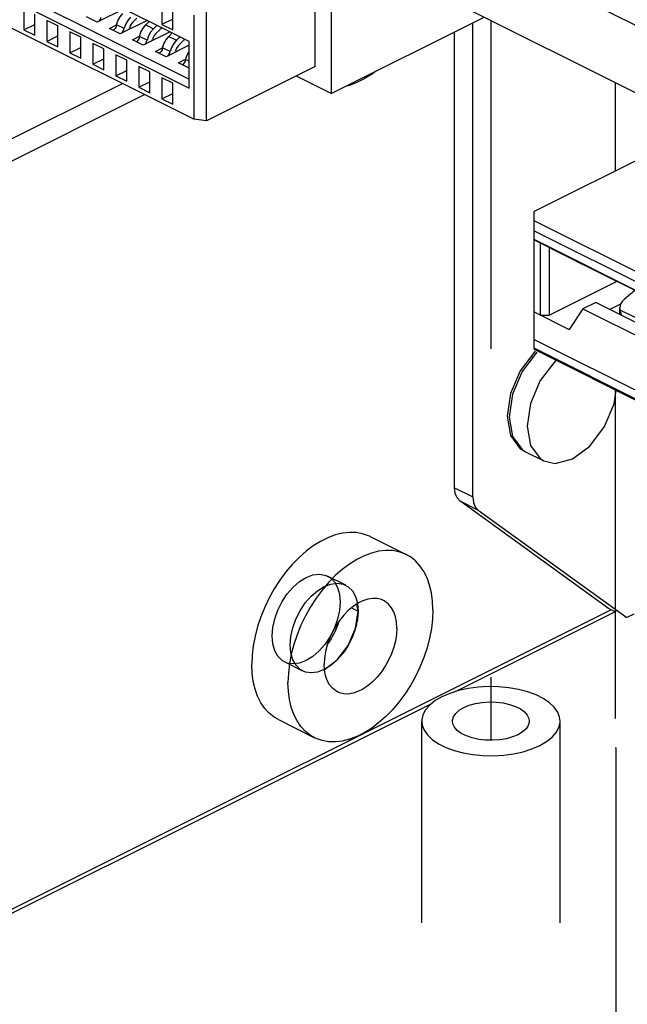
# Paper-space layout '005_EXP_CORICANT_PE_DRAWING_3_1' of a CAD drawing. Header units: millimetres. Extents: x 6 to 413, y 7 to 290.
# Tile 137 of 228: x 216.19 to 220.46, y 117.71 to 124.63. Entities that reach past the tile are written whole.
import ezdxf

# ---------------------------------------------------------------- set-up
doc = ezdxf.new("R2010")
doc.units = ezdxf.units.MM
doc.header["$LTSCALE"] = 23.1
doc.linetypes.add('DASHED', pattern=[0.2, 0.1, -0.1])
for name, color, linetype in [('000_BASE_123100001256H_BL133', 7, 'CONTINUOUS'), ('000_OFFSET-LINES', 7, 'CONTINUOUS'), ('118500000363A_490_BL241', 7, 'CONTINUOUS'), ('118500000363A_490_BL242', 7, 'CONTINUOUS'), ('ALL_AXES', 7, 'CONTINUOUS'), ('BASE_CORIANT_BL85', 7, 'CONTINUOUS'), ('BSO_M3X9P9_MAIN_BL338', 7, 'CONTINUOUS'), ('PSU_PCBA_BL220', 7, 'CONTINUOUS'), ('S_M4_1_ZC_BL244', 7, 'CONTINUOUS'), ('S_M4_1_ZC_BL367', 7, 'CONTINUOUS')]:
    doc.layers.add(name, color=color, linetype=linetype)

# ---------------------------------------------------------------- blocks, each defined once
blk = doc.blocks.new('BASE_CORIANT_BL85', base_point=(229.3285, 99.074))
at = {"layer": 'BASE_CORIANT_BL85', "color": 7, "linetype": 'Continuous'}
for p, q in [((219.3724, 121.2757), (219.3724, 124.6103)), ((186.3121, 108.7287), (217.0661, 124.1057)), ((219.9576, 122.237), (219.9504, 122.2316)), ((219.6383, 122.0043), (219.6142, 121.8436)), ((220.3666, 121.9312), (220.3807, 122.0254)), ((219.651, 121.9979), (219.627, 121.8373)), ((219.7542, 121.7736), (219.7783, 121.637)), ((219.7191, 121.609), (219.7437, 121.5943)), ((219.7439, 121.5939), (219.8712, 121.5302)), ((219.7783, 121.637), (219.8464, 121.5454)), ((219.8464, 121.5454), (219.871, 121.5306)), ((219.2451, 121.3394), (219.3724, 121.2757)), ((219.2824, 121.2478), (219.4097, 121.1841)), ((219.3724, 121.2757), (219.3767, 121.2375)), ((219.3767, 121.2375), (219.3894, 121.2063)), ((219.3894, 121.2063), (219.4097, 121.1841)), ((219.4097, 121.1841), (220.4543, 120.4271)), ((220.3454, 120.4815), (207.2416, 113.9296)), ((218.5204, 120.4966), (218.5674, 120.4732)), ((218.5674, 120.4732), (218.5584, 120.5239)), ((220.3776, 120.4654), (220.327, 120.4907)), ((218.5492, 120.3523), (218.5674, 120.4732)), ((220.3779, 120.4694), (219.2591, 119.91)), ((220.4543, 120.4271), (220.4415, 120.4334)), ((220.5052, 120.4525), (220.4543, 120.4271)), ((218.3308, 120.0631), (218.42, 120.1295)), ((219.0785, 119.8197), (215.1225, 117.8417))]:
    blk.add_line(p, q, dxfattribs=at)
at = {"layer": 'BASE_CORIANT_BL85', "color": 3, "linetype": 'Continuous'}
for p, q in [((219.2451, 121.3394), (219.2451, 124.5467)), ((186.3121, 108.8846), (216.9102, 124.1837)), ((220.327, 120.4907), (219.2824, 121.2478))]:
    blk.add_line(p, q, dxfattribs=at)
at = {"layer": 'BASE_CORIANT_BL85', "color": 7, "linetype": 'Continuous'}
for points in [[(219.8103, 122.3016), (219.7064, 122.164), (219.6383, 122.0043)], [(219.8231, 122.2952), (219.7191, 122.1577), (219.651, 121.9979)], [(219.9504, 122.2316), (219.8464, 122.094), (219.7783, 121.9343), (219.7542, 121.7736)], [(219.871, 121.5306), (219.9504, 121.5118), (220.0724, 121.543), (220.1945, 121.6339), (220.2984, 121.7714), (220.3666, 121.9312)], [(219.6142, 121.8436), (219.6383, 121.707), (219.7064, 121.6154), (219.731, 121.6006)], [(219.627, 121.8373), (219.651, 121.7007), (219.7191, 121.609)], [(218.42, 120.1295), (218.4975, 120.2316), (218.5492, 120.3523)]]:
    blk.add_lwpolyline(points, dxfattribs=at)
at = {"layer": 'BASE_CORIANT_BL85', "color": 3, "linetype": 'Continuous'}
blk.add_lwpolyline([(219.2824, 121.2478), (219.2622, 121.2699), (219.2495, 121.3012), (219.2451, 121.3394)], dxfattribs=at)
blk = doc.blocks.new('000_BASE_123100001256H_BL133', base_point=(238.6416, 101.2545))
at = {"layer": '000_BASE_123100001256H_BL133', "color": 4, "linetype": 'Continuous'}
for points in [[(218.4323, 120.4016), (218.4263, 120.384), (218.4198, 120.3665), (218.4127, 120.3491), (218.4049, 120.332), (218.3961, 120.3139), (218.387, 120.2969)], [(218.387, 120.2969), (218.3821, 120.2881), (218.3763, 120.2784), (218.3711, 120.2699), (218.3651, 120.2605), (218.3588, 120.2512), (218.3528, 120.2425)]]:
    blk.add_lwpolyline(points, dxfattribs=at)
blk = doc.blocks.new('PSU_PCBA_BL220', base_point=(223.3409, 126.6343))
at = {"layer": 'PSU_PCBA_BL220', "color": 7, "linetype": 'Continuous'}
for p, q in [((212.7449, 128.4788), (226.3002, 121.7012)), ((212.7449, 128.0049), (226.3002, 121.2273))]:
    blk.add_line(p, q, dxfattribs=at)
blk = doc.blocks.new('118500000363A_490_BL241', base_point=(223.6375, 121.9832))
at = {"layer": '118500000363A_490_BL241', "color": 7, "linetype": 'Continuous'}
for p, q in [((220.9035, 123.8327), (219.8026, 123.2822)), ((219.8026, 122.3145), (219.8026, 123.2822)), ((221.1033, 122.5682), (219.8026, 123.2186)), ((219.8026, 123.1478), (221.0397, 122.5292)), ((221.0397, 122.4669), (219.8026, 123.0855)), ((219.8026, 123.0835), (220.0507, 122.9594)), ((219.8465, 123.0615), (219.8465, 122.5549)), ((219.9101, 123.0297), (219.9101, 122.5549)), ((220.0507, 122.9594), (220.1462, 122.9097)), ((221.0779, 122.4439), (220.1462, 122.9097)), ((219.9101, 122.5549), (220.3829, 122.7913)), ((220.5104, 122.7276), (220.4364, 122.664)), ((220.2366, 122.6431), (220.1462, 122.5979)), ((221.1683, 122.1773), (220.2366, 122.6431)), ((220.334, 122.5944), (220.4124, 122.6336)), ((219.8026, 122.5769), (220.0507, 122.4528)), ((219.8465, 122.5549), (219.9101, 122.5549)), ((220.1462, 122.5979), (220.0507, 122.4528)), ((220.1462, 122.5979), (221.0779, 122.1321)), ((220.4048, 122.6064), (220.4068, 122.5924)), ((220.4048, 122.559), (220.4048, 122.6064)), ((220.4068, 122.5924), (221.1028, 122.2444)), ((219.8026, 122.384), (221.0397, 121.7654)), ((221.0397, 121.703), (219.8026, 122.3216)), ((219.8026, 122.3145), (221.1033, 121.6641))]:
    blk.add_line(p, q, dxfattribs=at)
for centre, major_axis, ratio, start_param, end_param in [((220.5128, 122.6258), (0.1058, 0.0339), 0.643159, 2.152798, 2.936593), ((220.5128, 122.7455), (0.0724, 0.2115), 0.379052, -3.782842, -3.431162)]:
    blk.add_ellipse(centre, major_axis=major_axis, ratio=ratio, start_param=start_param, end_param=end_param, dxfattribs=at)
blk = doc.blocks.new('118500000363A_490_BL242', base_point=(215.6663, 125.9448))
at = {"layer": '118500000363A_490_BL242', "color": 7, "linetype": 'Continuous'}
for p, q in [((217.3804, 124.4786), (215.2956, 125.521)), ((215.2956, 125.1936), (217.3804, 124.1512)), ((215.372, 125.217), (217.3804, 124.2128)), ((218.3783, 125.1882), (218.3783, 124.1133)), ((218.2657, 124.3021), (218.2657, 125.0971)), ((217.4129, 123.9323), (215.2733, 125.0021)), ((216.2184, 124.7081), (216.2184, 124.5608)), ((216.922, 124.7078), (216.7339, 124.6137)), ((217.1882, 124.7461), (217.1882, 124.5988)), ((217.2646, 124.5606), (217.2646, 124.708)), ((217.502, 123.9202), (217.502, 124.7153)), ((216.2947, 124.5226), (216.2947, 124.6699)), ((216.7339, 124.6137), (216.6575, 124.6519)), ((217.0114, 124.6429), (216.9817, 124.6131)), ((217.2646, 124.637), (217.1882, 124.5988)), ((217.4129, 124.665), (217.4129, 123.9323)), ((218.3783, 124.1133), (219.4532, 124.6507)), ((216.2184, 124.5608), (216.2947, 124.599)), ((216.4564, 124.5891), (216.38, 124.6273)), ((216.38, 124.6273), (216.38, 124.4799)), ((216.4564, 124.4418), (216.4564, 124.5891)), ((216.7447, 124.6191), (216.7497, 124.6247)), ((216.8191, 124.5711), (216.8698, 124.5964)), ((216.8955, 124.5329), (216.8191, 124.5711)), ((216.923, 124.5694), (216.8701, 124.5958)), ((217.0836, 124.627), (216.8955, 124.5329)), ((216.9565, 124.5634), (216.9599, 124.5734)), ((217.0981, 124.6197), (217.0743, 124.5949)), ((217.0743, 124.5949), (217.1283, 124.568)), ((217.1283, 124.568), (217.1527, 124.5924)), ((217.1882, 124.5988), (217.2646, 124.5606)), ((216.2184, 124.5608), (216.2947, 124.5226)), ((216.38, 124.4799), (216.4564, 124.5181)), ((216.618, 124.5083), (216.5417, 124.5464)), ((216.5417, 124.5464), (216.5417, 124.3991)), ((216.618, 124.3609), (216.618, 124.5083)), ((216.9063, 124.5383), (216.9114, 124.5439)), ((216.9808, 124.4902), (217.0315, 124.5156)), ((217.0847, 124.4885), (217.0318, 124.515)), ((217.2453, 124.5461), (217.0571, 124.4521)), ((217.1731, 124.562), (217.1434, 124.5323)), ((217.2598, 124.5389), (217.2359, 124.5141)), ((217.2359, 124.5141), (217.2899, 124.4871)), ((217.2899, 124.4871), (217.3143, 124.5116)), ((216.38, 124.4799), (216.4564, 124.4418)), ((216.5417, 124.3991), (216.618, 124.4373)), ((216.7797, 124.4274), (216.7033, 124.4656)), ((216.7033, 124.4656), (216.7033, 124.3183)), ((216.7797, 124.2801), (216.7797, 124.4274)), ((217.0571, 124.4521), (216.9808, 124.4902)), ((217.068, 124.4575), (217.073, 124.4631)), ((217.1181, 124.4826), (217.1216, 124.4926)), ((217.1424, 124.4094), (217.1931, 124.4348)), ((217.2463, 124.4077), (217.1934, 124.4342)), ((217.3804, 124.4521), (217.2188, 124.3712)), ((217.3347, 124.4812), (217.305, 124.4515)), ((217.3804, 124.1512), (217.3804, 124.4786)), ((216.5417, 124.3991), (216.618, 124.3609)), ((216.7033, 124.3183), (216.7797, 124.3565)), ((216.9413, 124.3466), (216.8649, 124.3848)), ((216.8649, 124.3848), (216.8649, 124.2375)), ((217.2188, 124.3712), (217.1424, 124.4094)), ((217.2296, 124.3766), (217.2347, 124.3823)), ((217.2798, 124.4017), (217.2832, 124.4117)), ((216.7033, 124.3183), (216.7797, 124.2801)), ((216.9413, 124.1993), (216.9413, 124.3466)), ((217.103, 124.2658), (217.0266, 124.304)), ((217.0266, 124.304), (217.0266, 124.1567)), ((217.3041, 124.3286), (217.3548, 124.354)), ((217.3804, 124.2904), (217.3041, 124.3286)), ((217.3804, 124.3407), (217.3551, 124.3533)), ((218.2657, 124.3021), (217.502, 123.9202)), ((216.8649, 124.2375), (216.9413, 124.2757)), ((216.8649, 124.2375), (216.9413, 124.1993)), ((217.103, 124.1185), (217.103, 124.2658)), ((217.2646, 124.185), (217.1882, 124.2231)), ((217.1882, 124.2231), (217.1882, 124.0758)), ((218.3783, 124.1133), (218.1332, 124.2358)), ((217.0266, 124.1567), (217.103, 124.1948)), ((217.0266, 124.1567), (217.103, 124.1185)), ((217.2646, 124.0377), (217.2646, 124.185)), ((217.1882, 124.0758), (217.2646, 124.114)), ((217.1882, 124.0758), (217.2646, 124.0377)), ((217.502, 123.9202), (217.4129, 123.9323))]:
    blk.add_line(p, q, dxfattribs=at)
for points in [[(216.7497, 124.6247), (216.7568, 124.6369), (216.7614, 124.6502)], [(216.8701, 124.5958), (216.8795, 124.6249), (216.8941, 124.6523), (216.9127, 124.6758)], [(216.9666, 124.6488), (216.9476, 124.6255), (216.9327, 124.5983), (216.923, 124.5694)], [(216.8701, 124.5958), (216.8657, 124.5825), (216.8588, 124.5702), (216.85, 124.5601), (216.8463, 124.5575)], [(216.9114, 124.5439), (216.9185, 124.5561), (216.923, 124.5694)], [(216.9817, 124.6131), (216.9722, 124.6015), (216.9647, 124.5879), (216.9599, 124.5734)], [(217.0318, 124.515), (217.0412, 124.5441), (217.0558, 124.5715), (217.0743, 124.5949)], [(217.1283, 124.568), (217.1092, 124.5447), (217.0943, 124.5175), (217.0847, 124.4885)], [(217.0318, 124.515), (217.0273, 124.5016), (217.0204, 124.4894), (217.0116, 124.4793), (217.008, 124.4767)], [(217.1434, 124.5323), (217.1339, 124.5207), (217.1264, 124.507), (217.1216, 124.4926)], [(217.1934, 124.4342), (217.2028, 124.4632), (217.2174, 124.4906), (217.2359, 124.5141)], [(217.073, 124.4631), (217.0801, 124.4753), (217.0847, 124.4885)], [(217.1934, 124.4342), (217.189, 124.4208), (217.1821, 124.4086), (217.1733, 124.3985), (217.1696, 124.3958)], [(217.2899, 124.4871), (217.2709, 124.4639), (217.2559, 124.4367), (217.2463, 124.4077)], [(217.305, 124.4515), (217.2955, 124.4398), (217.288, 124.4262), (217.2832, 124.4117)], [(217.2347, 124.3823), (217.2418, 124.3944), (217.2463, 124.4077)], [(217.3551, 124.3533), (217.3645, 124.3824), (217.379, 124.4098), (217.3804, 124.4116)], [(217.3551, 124.3533), (217.3506, 124.34), (217.3437, 124.3277), (217.3349, 124.3176), (217.3312, 124.315)]]:
    blk.add_lwpolyline(points, dxfattribs=at)
for centre in [(217.1983, 124.5026), (217.3599, 124.4217)]:
    blk.add_ellipse(centre, major_axis=(0.0411, 0.0801), ratio=0.619984, start_param=0.846227, end_param=1.092436, dxfattribs=at)
blk = doc.blocks.new('S_M4_1_ZC_BL244', base_point=(218.456, 120.2902))
at = {"layer": 'S_M4_1_ZC_BL244', "color": 7, "linetype": 'Continuous'}
for p, q in [((218.6507, 120.9979), (218.9053, 120.8706)), ((218.1381, 120.3066), (218.1154, 120.2386)), ((218.1154, 120.2386), (218.0975, 120.1704)), ((218.0067, 119.7099), (218.2613, 119.5826))]:
    blk.add_line(p, q, dxfattribs=at)
for points in [[(218.6507, 120.9979), (218.6403, 121.0028), (218.598, 121.0177), (218.5529, 121.0258), (218.5055, 121.027), (218.4563, 121.0213), (218.4058, 121.0088), (218.3545, 120.9895), (218.3029, 120.9637), (218.2516, 120.9317), (218.2011, 120.8937), (218.1519, 120.8502), (218.1045, 120.8016), (218.0594, 120.7484), (218.0171, 120.6911), (217.9779, 120.6304), (217.9424, 120.5669), (217.9108, 120.5011), (217.8836, 120.4339), (217.8608, 120.3658), (217.8429, 120.2977), (217.83, 120.23), (217.8222, 120.1637), (217.8196, 120.0993)], [(218.9053, 120.8706), (218.8949, 120.8755), (218.8526, 120.8904), (218.8075, 120.8985), (218.7601, 120.8997), (218.7109, 120.894), (218.6604, 120.8815), (218.609, 120.8622), (218.5575, 120.8364), (218.5062, 120.8044), (218.4557, 120.7664)], [(219.0924, 120.4811), (219.0898, 120.5429), (219.082, 120.6015), (219.069, 120.6561), (219.0511, 120.7064), (219.0284, 120.7518), (219.0011, 120.7917), (218.9696, 120.8259), (218.934, 120.8539), (218.9053, 120.8706)], [(218.4557, 120.7664), (218.4064, 120.7229), (218.3591, 120.6743)], [(218.3591, 120.6743), (218.314, 120.6211), (218.2716, 120.5639), (218.2325, 120.5031), (218.197, 120.4396), (218.1654, 120.3739), (218.1381, 120.3066)], [(218.7443, 120.5486), (218.7301, 120.5547), (218.7004, 120.562), (218.6685, 120.563), (218.6351, 120.5577), (218.6006, 120.5463), (218.5659, 120.5289), (218.5315, 120.5059), (218.498, 120.4777), (218.4661, 120.4448), (218.4365, 120.4079), (218.4095, 120.3676), (218.3858, 120.3246), (218.3658, 120.2798), (218.3498, 120.2341), (218.3381, 120.1881), (218.3311, 120.1429), (218.3287, 120.0993)], [(218.8378, 120.3539), (218.8355, 120.3951), (218.8284, 120.4333), (218.8167, 120.4675), (218.8008, 120.4973), (218.7807, 120.5221), (218.757, 120.5413), (218.7443, 120.5486)], [(219.0924, 120.4811), (219.0898, 120.4168), (219.082, 120.3504), (219.069, 120.2828), (219.0511, 120.2146), (219.0284, 120.1466), (219.0011, 120.0793), (218.9696, 120.0136), (218.934, 119.95), (218.8949, 119.8893), (218.8526, 119.8321), (218.8075, 119.7789), (218.7601, 119.7303), (218.7109, 119.6868), (218.6604, 119.6488), (218.609, 119.6167), (218.5575, 119.591), (218.5062, 119.5717), (218.4557, 119.5592), (218.4064, 119.5535), (218.3591, 119.5547), (218.314, 119.5628), (218.2716, 119.5777), (218.2613, 119.5826)], [(218.8378, 120.3539), (218.8355, 120.3102), (218.8284, 120.265), (218.8167, 120.2191), (218.8008, 120.1734), (218.7807, 120.1286), (218.757, 120.0856), (218.7301, 120.0453), (218.7004, 120.0083), (218.6685, 119.9754), (218.6351, 119.9472), (218.6006, 119.9242), (218.5659, 119.9069), (218.5315, 119.8954), (218.498, 119.8902), (218.4661, 119.8912), (218.4365, 119.8985), (218.4223, 119.9046)], [(218.0975, 120.1704), (218.0846, 120.1028), (218.0768, 120.0364), (218.0741, 119.972)], [(218.0067, 119.7099), (217.9779, 119.7266), (217.9424, 119.7546), (217.9108, 119.7887), (217.8836, 119.8287), (217.8608, 119.874), (217.8429, 119.9243), (217.83, 119.979), (217.8222, 120.0375), (217.8196, 120.0993)], [(218.4223, 119.9046), (218.4095, 119.9119), (218.3858, 119.9311), (218.3658, 119.9559), (218.3498, 119.9856), (218.3381, 120.0199), (218.3311, 120.058), (218.3287, 120.0993)], [(218.2613, 119.5826), (218.2325, 119.5993), (218.197, 119.6273), (218.1654, 119.6615), (218.1381, 119.7014), (218.1154, 119.7468), (218.0975, 119.797), (218.0846, 119.8517), (218.0768, 119.9103), (218.0741, 119.972)]]:
    blk.add_lwpolyline(points, dxfattribs=at)
blk = doc.blocks.new('BSO_M3X9P9_MAIN_BL338', base_point=(219.4997, 119.1115))
at = {"layer": 'BSO_M3X9P9_MAIN_BL338', "color": 7, "linetype": 'Continuous'}
for p, q in [((219.0137, 118.2808), (219.0137, 119.6994)), ((219.9857, 118.2808), (219.9857, 119.6994))]:
    blk.add_line(p, q, dxfattribs=at)
for points in [[(219.9857, 119.6994), (219.9826, 119.7266), (219.9691, 119.7623), (219.9451, 119.7966), (219.9112, 119.8287), (219.868, 119.8579), (219.8167, 119.8836), (219.7582, 119.9051), (219.694, 119.9221), (219.6255, 119.9341), (219.5541, 119.9409), (219.4815, 119.9422), (219.4093, 119.9382), (219.3392, 119.9288), (219.2726, 119.9142), (219.2111, 119.8949), (219.156, 119.8712)], [(219.156, 119.8712), (219.1086, 119.8437), (219.07, 119.8129), (219.0409, 119.7797), (219.0221, 119.7446), (219.014, 119.7085), (219.0137, 119.6994)], [(219.2297, 119.6994), (219.23, 119.7056), (219.2368, 119.7303), (219.2527, 119.7539), (219.2769, 119.7757), (219.3088, 119.7949)], [(219.3088, 119.7949), (219.3471, 119.8108), (219.3906, 119.8229), (219.4379, 119.8308), (219.4872, 119.8342), (219.537, 119.8331), (219.5855, 119.8274), (219.6311, 119.8173), (219.6722, 119.8033), (219.7074, 119.7856), (219.7356, 119.7651), (219.7557, 119.7423), (219.7671, 119.718), (219.7697, 119.6994)], [(219.0137, 119.6994), (219.0167, 119.6722), (219.0302, 119.6365), (219.0542, 119.6022), (219.0882, 119.5701), (219.1313, 119.5409), (219.1827, 119.5152), (219.2411, 119.4936), (219.3053, 119.4767), (219.3739, 119.4647), (219.4453, 119.4579), (219.5178, 119.4566), (219.59, 119.4606), (219.6602, 119.47), (219.7268, 119.4846), (219.7883, 119.5039), (219.8433, 119.5276)], [(219.6906, 119.6039), (219.6523, 119.588), (219.6087, 119.5759), (219.5615, 119.568), (219.5121, 119.5645), (219.4624, 119.5657), (219.4139, 119.5714), (219.3683, 119.5815), (219.3272, 119.5955), (219.292, 119.6131), (219.2638, 119.6337), (219.2437, 119.6565), (219.2323, 119.6807), (219.2297, 119.6994)], [(219.7697, 119.6994), (219.7694, 119.6932), (219.7625, 119.6685), (219.7467, 119.6449), (219.7224, 119.6231), (219.6906, 119.6039)], [(219.8433, 119.5276), (219.8907, 119.5551), (219.9294, 119.5858), (219.9584, 119.6191), (219.9772, 119.6542), (219.9853, 119.6903), (219.9857, 119.6994)]]:
    blk.add_lwpolyline(points, dxfattribs=at)
blk = doc.blocks.new('S_M4_1_ZC_BL367', base_point=(218.5833, 124.2157))
at = {"layer": 'S_M4_1_ZC_BL367', "color": 7, "linetype": 'Continuous'}
blk.add_lwpolyline([(218.6878, 124.268), (218.6604, 124.2474), (218.609, 124.2153), (218.5575, 124.1896), (218.5062, 124.1703), (218.4787, 124.1635)], dxfattribs=at)

psp = doc.layouts.new('005_EXP_CORICANT_PE_DRAWING_3_1')

# ---------------------------------------------------------------- linework, layer by layer
at = {"layer": '000_OFFSET-LINES', "color": 4, "linetype": 'DASHED'}
for p, q in [((219.4997, 124.6275), (219.4997, 119.5648)), ((220.374, 124.1903), (220.374, 123.568)), ((220.374, 122.0287), (220.374, 119.5142)), ((220.374, 119.5142), (220.3779, 119.5122)), ((220.3779, 119.5122), (220.3779, 113.9146))]:
    psp.add_line(p, q, dxfattribs=at)
at = {"layer": 'ALL_AXES', "color": 6, "linetype": 'Continuous'}
for p, q in [((218.4796, 120.6557), (218.3524, 120.7194)), ((218.1778, 120.052), (218.0505, 120.1156))]:
    psp.add_line(p, q, dxfattribs=at)
at = {"layer": 'ALL_AXES', "color": 2, "linetype": 'Continuous'}
for points in [[(217.9628, 120.2982), (217.9673, 120.3572), (217.9808, 120.4186), (218.0027, 120.4799), (218.0327, 120.5398), (218.0687, 120.594), (218.1097, 120.6415), (218.1543, 120.6804), (218.2014, 120.7098), (218.2478, 120.7274), (218.2924, 120.7332), (218.3335, 120.727), (218.3702, 120.7086), (218.3997, 120.6793), (218.4217, 120.64), (218.4354, 120.5923), (218.4401, 120.5368)], [(218.0901, 120.2345), (218.0946, 120.2936), (218.1081, 120.3549), (218.1299, 120.4162), (218.16, 120.4762), (218.1959, 120.5304), (218.237, 120.5779), (218.2815, 120.6168), (218.3287, 120.6462), (218.3751, 120.6638), (218.4196, 120.6696), (218.4608, 120.6634), (218.4975, 120.6449), (218.527, 120.6156), (218.549, 120.5764), (218.5626, 120.5286), (218.5674, 120.4732)], [(218.4401, 120.5368), (218.4355, 120.4778), (218.4221, 120.4165), (218.4002, 120.3552), (218.3702, 120.2952), (218.3342, 120.241), (218.2931, 120.1935), (218.2486, 120.1546), (218.2014, 120.1252), (218.1551, 120.1076), (218.1105, 120.1018), (218.0694, 120.108), (218.0327, 120.1265), (218.0031, 120.1558), (217.9811, 120.195), (217.9675, 120.2428), (217.9628, 120.2982)], [(218.5674, 120.4732), (218.5628, 120.4142), (218.5493, 120.3528), (218.5275, 120.2915), (218.4975, 120.2316), (218.4615, 120.1774), (218.4204, 120.1299), (218.3759, 120.0909), (218.3287, 120.0616), (218.2824, 120.044), (218.2378, 120.0382), (218.1966, 120.0444), (218.16, 120.0628), (218.1304, 120.0921), (218.1084, 120.1314), (218.0948, 120.1791), (218.0901, 120.2345)]]:
    psp.add_lwpolyline(points, dxfattribs=at)

# ---------------------------------------------------------------- block references
at = {"layer": '000_BASE_123100001256H_BL133'}
psp.add_blockref('000_BASE_123100001256H_BL133', (238.6416, 101.2545), dxfattribs=at)
at = {"layer": '118500000363A_490_BL241'}
psp.add_blockref('118500000363A_490_BL241', (223.6375, 121.9832), dxfattribs=at)
at = {"layer": '118500000363A_490_BL242'}
psp.add_blockref('118500000363A_490_BL242', (215.6663, 125.9448), dxfattribs=at)
at = {"layer": 'BASE_CORIANT_BL85'}
psp.add_blockref('BASE_CORIANT_BL85', (229.3285, 99.074), dxfattribs=at)
at = {"layer": 'BSO_M3X9P9_MAIN_BL338'}
psp.add_blockref('BSO_M3X9P9_MAIN_BL338', (219.4997, 119.1115), dxfattribs=at)
at = {"layer": 'PSU_PCBA_BL220'}
psp.add_blockref('PSU_PCBA_BL220', (223.3409, 126.6343), dxfattribs=at)
at = {"layer": 'S_M4_1_ZC_BL244'}
psp.add_blockref('S_M4_1_ZC_BL244', (218.456, 120.2902), dxfattribs=at)
at = {"layer": 'S_M4_1_ZC_BL367'}
psp.add_blockref('S_M4_1_ZC_BL367', (218.5833, 124.2157), dxfattribs=at)

doc.saveas('drawing.dxf')
